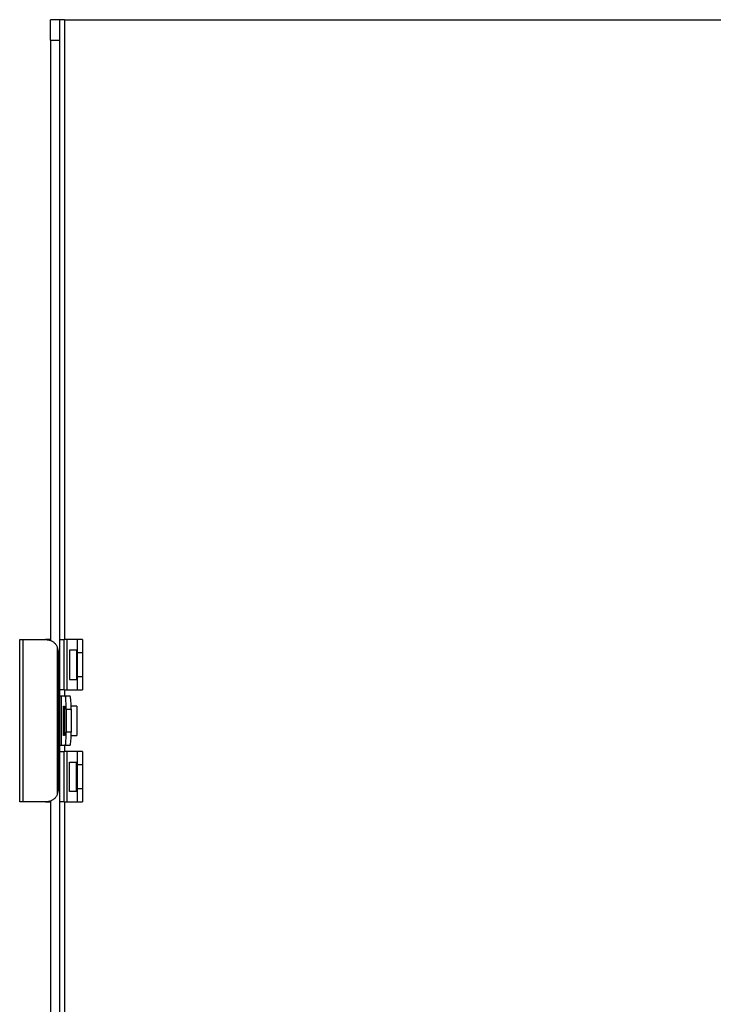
# Model space of a CAD drawing. Header units: inches. Extents: x 0 to 401, y -11 to 260.
# Tile 19 of 45: x 64.48 to 70.7, y 218.94 to 227.78. Entities that reach past the tile are written whole.
import ezdxf

# ---------------------------------------------------------------- set-up
doc = ezdxf.new("R2010")
doc.units = ezdxf.units.IN
doc.header["$LTSCALE"] = 24.054
doc.header["$MEASUREMENT"] = 0
doc.layers.add('Visible Edges(ANSI)', color=7, linetype='Continuous', lineweight=25)
doc.layers.add('Visible Tangent Edges(ANSI)', color=7, linetype='Continuous', lineweight=25)

msp = doc.modelspace()

# ---------------------------------------------------------------- linework, layer by layer
at = {"layer": 'Visible Edges(ANSI)'}
for p, q in [((64.757, 227.59), (64.757, 227.7751)), ((64.8384, 227.7751), (64.757, 227.7751)), ((64.8843, 227.7751), (64.8384, 227.7751)), ((64.8384, 227.7751), (64.8384, 227.59)), ((64.8843, 227.7751), (76.798, 227.7751)), ((64.757, 227.59), (64.757, 222.2047)), ((64.8384, 227.59), (64.8384, 50.3204)), ((64.482, 222.2122), (64.5132, 222.2122)), ((64.482, 220.7551), (64.482, 222.2122)), ((64.5132, 222.2122), (64.7129, 222.2122)), ((64.757, 222.2122), (64.7129, 222.2122)), ((64.8384, 222.2122), (64.8816, 222.2122)), ((64.9068, 222.2122), (64.8816, 222.2122)), ((65.0013, 222.2122), (64.9068, 222.2122)), ((65.0013, 222.0956), (65.0013, 222.2122)), ((65.045, 222.2122), (65.0013, 222.2122)), ((65.045, 222.2122), (65.045, 222.0956)), ((64.8293, 220.8717), (64.8293, 222.0956)), ((64.9284, 222.1175), (64.9284, 221.8552)), ((64.9903, 222.1175), (64.9284, 222.1175)), ((65.0013, 222.1175), (64.9903, 222.1175)), ((65.0013, 221.877), (65.0013, 222.0956)), ((65.045, 222.0956), (65.045, 221.877)), ((65.0013, 221.7605), (65.0013, 221.877)), ((65.045, 221.877), (65.045, 221.7605)), ((64.9284, 221.8552), (64.9903, 221.8552)), ((64.9903, 221.8552), (65.0013, 221.8552)), ((64.8816, 221.7605), (64.8384, 221.7605)), ((64.8548, 221.7037), (64.8384, 221.7037)), ((64.8912, 221.7037), (64.8548, 221.7037)), ((64.8816, 221.7605), (64.9068, 221.7605)), ((64.9348, 221.7037), (64.8912, 221.7037)), ((64.9068, 221.7605), (65.0013, 221.7605)), ((65.0013, 221.7605), (65.045, 221.7605)), ((64.875, 221.3525), (64.875, 221.6148)), ((64.875, 221.6148), (64.8843, 221.6148)), ((64.8841, 221.6148), (64.8841, 221.3525)), ((64.9934, 221.6148), (64.9427, 221.6148)), ((64.9934, 221.6148), (64.9934, 221.3525)), ((64.8994, 221.5871), (64.8994, 221.3802)), ((64.943, 221.5871), (64.943, 221.3802)), ((64.8843, 221.3525), (64.875, 221.3525)), ((64.9427, 221.3525), (64.9934, 221.3525)), ((64.8384, 221.2636), (64.8548, 221.2636)), ((64.8548, 221.2636), (64.8912, 221.2636)), ((64.8912, 221.2636), (64.9348, 221.2636)), ((64.8384, 221.2068), (64.8816, 221.2068)), ((64.9068, 221.2068), (64.8816, 221.2068)), ((65.0013, 221.2068), (64.9068, 221.2068)), ((65.0013, 221.0903), (65.0013, 221.2068)), ((65.045, 221.2068), (65.0013, 221.2068)), ((65.045, 221.2068), (65.045, 221.0903)), ((64.9284, 220.8498), (64.9284, 221.1121)), ((64.9284, 221.1121), (64.9903, 221.1121)), ((64.9903, 221.1121), (65.0013, 221.1121)), ((65.0013, 220.8717), (65.0013, 221.0903)), ((65.045, 221.0903), (65.045, 220.8717)), ((64.9903, 220.8498), (64.9284, 220.8498)), ((65.0013, 220.8498), (64.9903, 220.8498)), ((65.0013, 220.7551), (65.0013, 220.8717)), ((65.045, 220.8717), (65.045, 220.7551)), ((64.5132, 220.7551), (64.482, 220.7551)), ((64.7129, 220.7551), (64.5132, 220.7551)), ((64.7129, 220.7551), (64.757, 220.7551)), ((64.757, 220.7626), (64.757, 180.9405)), ((64.8816, 220.7551), (64.8384, 220.7551)), ((64.8816, 220.7551), (64.9068, 220.7551)), ((64.9068, 220.7551), (65.0013, 220.7551)), ((65.0013, 220.7551), (65.045, 220.7551))]:
    msp.add_line(p, q, dxfattribs=at)
at = {"layer": 'Visible Edges(ANSI)', "flags": 128}
for points in [[(64.7129, 222.2122), (64.7184, 222.212), (64.724, 222.2117), (64.7297, 222.2111), (64.7354, 222.2103), (64.741, 222.2092), (64.7466, 222.2079), (64.7522, 222.2063), (64.7576, 222.2044), (64.7629, 222.2023), (64.7681, 222.1999), (64.7732, 222.1972), (64.778, 222.1943), (64.7827, 222.1912), (64.7871, 222.1878), (64.7913, 222.1843), (64.7953, 222.1806), (64.7991, 222.1767), (64.8026, 222.1726), (64.806, 222.1683), (64.8092, 222.1638), (64.8122, 222.159), (64.815, 222.1541), (64.8176, 222.149), (64.8199, 222.1437)], [(64.8199, 220.8236), (64.8176, 220.8183), (64.815, 220.8132), (64.8122, 220.8083), (64.8092, 220.8035), (64.806, 220.799), (64.8026, 220.7947), (64.7991, 220.7906), (64.7953, 220.7867), (64.7913, 220.783), (64.7871, 220.7795), (64.7827, 220.7761), (64.778, 220.773), (64.7732, 220.7701), (64.7681, 220.7674), (64.7629, 220.765), (64.7576, 220.7629), (64.7522, 220.761), (64.7466, 220.7594), (64.741, 220.7581), (64.7354, 220.757), (64.7297, 220.7562), (64.724, 220.7556), (64.7184, 220.7553), (64.7129, 220.7551)]]:
    msp.add_lwpolyline(points, dxfattribs=at)
at = {"layer": 'Visible Edges(ANSI)'}
for centre, major_axis, ratio, start_param, end_param in [((64.7237, 222.0956), (0, -0.1166), 0.906308, 1.570796, 1.996411), ((64.8912, 221.5871), (0, 0.1166), 0.069756, 4.712389, 6.283185), ((64.9348, 221.5871), (0, 0.1166), 0.069756, 4.712389, 6.283185), ((64.8912, 221.3802), (0, -0.1166), 0.069756, 0, 1.570796), ((64.9348, 221.3802), (0, -0.1166), 0.069756, 0, 1.570796), ((64.7237, 220.8717), (0, -0.1166), 0.906308, 1.145182, 1.570796)]:
    msp.add_ellipse(centre, major_axis=major_axis, ratio=ratio, start_param=start_param, end_param=end_param, dxfattribs=at)
at = {"layer": 'Visible Tangent Edges(ANSI)'}
for p, q in [((64.8843, 227.7751), (64.8843, 222.2122)), ((64.757, 227.59), (64.8384, 227.59)), ((64.5132, 220.7551), (64.5132, 222.2122)), ((64.8199, 220.8236), (64.8199, 222.1437)), ((64.8816, 221.7605), (64.8816, 222.2122)), ((64.9068, 221.7605), (64.9068, 222.2122)), ((64.9903, 222.1175), (64.9903, 221.8552)), ((65.0013, 222.0956), (65.045, 222.0956)), ((65.045, 221.877), (65.0013, 221.877)), ((64.8548, 221.7037), (64.8548, 221.2636)), ((64.8843, 221.7605), (64.8843, 221.7037)), ((64.8843, 221.6148), (64.8843, 221.3525)), ((64.8994, 221.5871), (64.943, 221.5871)), ((64.943, 221.3802), (64.8994, 221.3802)), ((64.8843, 221.2636), (64.8843, 221.2068)), ((64.8816, 220.7551), (64.8816, 221.2068)), ((64.9068, 220.7551), (64.9068, 221.2068)), ((64.9903, 220.8498), (64.9903, 221.1121)), ((65.0013, 221.0903), (65.045, 221.0903)), ((65.045, 220.8717), (65.0013, 220.8717)), ((64.8843, 220.7551), (64.8843, 180.9479))]:
    msp.add_line(p, q, dxfattribs=at)

doc.saveas('drawing.dxf')
